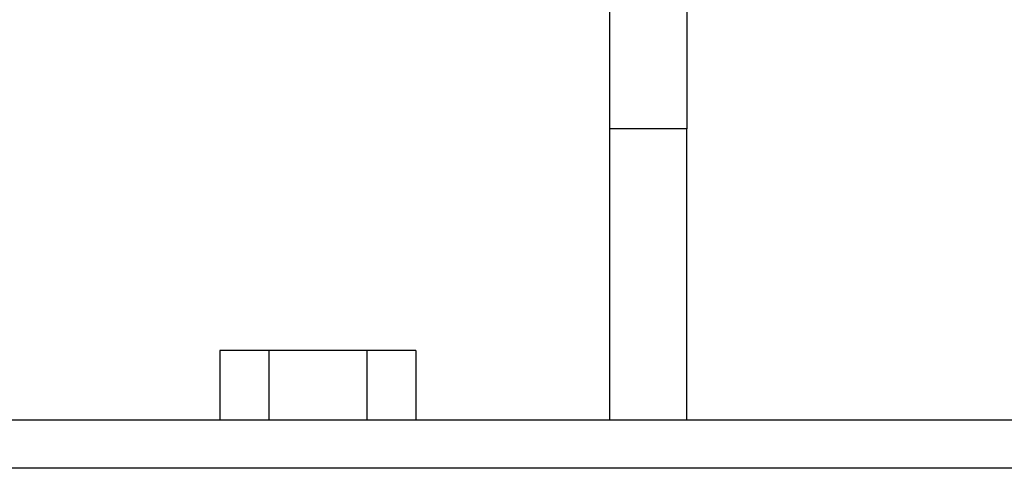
# Model space of a CAD drawing. Header units: millimetres. Extents: x -1876 to -393, y -289 to 978.
# Tile 6 of 14: x -1256 to -1205, y 372 to 395. Entities that reach past the tile are written whole.
import ezdxf

# ---------------------------------------------------------------- set-up
doc = ezdxf.new("R2010")
doc.units = ezdxf.units.MM
for name, color, linetype in [('016158AM_NY', 7, 'Continuous'), ('198347_RÄLSPLÅT_', 7, 'Continuous'), ('803091_RAM_GLAS_', 7, 'Continuous'), ('Default', 7, 'Continuous')]:
    doc.layers.add(name, color=color, linetype=linetype)

# ---------------------------------------------------------------- blocks, each defined once
blk = doc.blocks.new('SE')
at = {"layer": '016158AM_NY', "color": 7, "linetype": 'Continuous'}
for p, q in [((510.035, 64), (510.035, 60.4)), ((512.575, 64), (510.035, 64)), ((512.575, 64), (512.575, 60.4)), ((517.656, 64), (512.575, 64)), ((517.656, 64), (517.656, 60.4)), ((520.196, 64), (517.656, 64)), ((520.196, 64), (520.196, 60.4))]:
    blk.add_line(p, q, dxfattribs=at)
at = {"layer": '198347_RÄLSPLÅT_', "color": 7, "linetype": 'Continuous'}
for p, q in [((530.25, 75.5), (530.25, 82.5)), ((534.25, 82.5), (534.25, 75.5)), ((530.25, 60.4), (530.25, 75.5)), ((534.25, 75.5), (530.25, 75.5)), ((534.25, 60.4), (534.25, 75.5))]:
    blk.add_line(p, q, dxfattribs=at)
at = {"layer": '803091_RAM_GLAS_', "color": 7, "linetype": 'Continuous'}
for p, q in [((590, 60.4), (70, 60.4)), ((590, 57.9), (70, 57.9))]:
    blk.add_line(p, q, dxfattribs=at)

msp = doc.modelspace()

# ---------------------------------------------------------------- block references
at = {"layer": 'Default', "color": 7}
msp.add_blockref('SE', (-1755.648, 314.281), dxfattribs=at)

doc.saveas('drawing.dxf')
